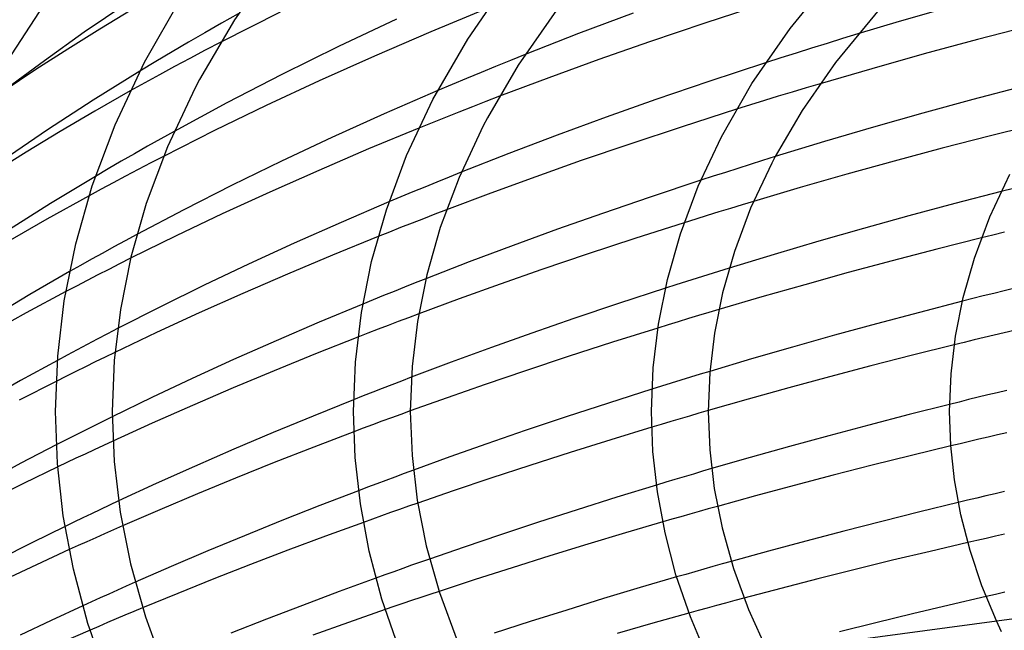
# Model space of a CAD drawing. Header units: millimetres. Extents: x -374 to 374, y -188 to 321.
# Tile 35 of 112: x -194 to -124, y 199 to 242. Entities that reach past the tile are written whole.
import ezdxf

# ---------------------------------------------------------------- set-up
doc = ezdxf.new("R2010")
doc.units = ezdxf.units.MM
doc.layers.add('HIDDEN', color=7, linetype='Continuous')
doc.layers.add('THICK', color=7, linetype='Continuous')

msp = doc.modelspace()

# ---------------------------------------------------------------- linework, layer by layer
at = {"layer": 'HIDDEN'}
for p, q in [((-179.303, 242.147), (-180.473, 241.481)), ((-178.123, 242.809), (-179.303, 242.147)), ((-180.473, 241.481), (-181.634, 240.81)), ((-181.634, 240.81), (-182.784, 240.135)), ((-179.343, 240.824), (-180.448, 240.246)), ((-135.543, 241.064), (-136.634, 240.727)), ((-134.451, 241.397), (-135.543, 241.064)), ((-182.784, 240.135), (-183.924, 239.457)), ((-180.448, 240.246), (-181.539, 239.668)), ((-137.725, 240.388), (-138.811, 240.046)), ((-136.634, 240.727), (-137.725, 240.388)), ((-183.924, 239.457), (-185.052, 238.775)), ((-181.539, 239.668), (-182.614, 239.091)), ((-158.948, 239.525), (-159.984, 239.105)), ((-157.901, 239.945), (-158.948, 239.525)), ((-139.891, 239.702), (-140.964, 239.357)), ((-138.811, 240.046), (-139.891, 239.702)), ((-182.614, 239.091), (-183.67, 238.517)), ((-161.01, 238.684), (-162.031, 238.261)), ((-159.984, 239.105), (-161.01, 238.684)), ((-183.67, 238.517), (-184.708, 237.946)), ((-162.031, 238.261), (-163.051, 237.833)), ((-184.708, 237.946), (-185.736, 237.373)), ((-163.051, 237.833), (-164.069, 237.402)), ((-139.083, 237.293), (-140.065, 236.994)), ((-138.103, 237.589), (-139.083, 237.293)), ((-137.126, 237.881), (-138.103, 237.589)), ((-160.667, 236.624), (-161.627, 236.25)), ((-159.702, 236.996), (-160.667, 236.624)), ((-141.048, 236.691), (-142.03, 236.386)), ((-140.065, 236.994), (-141.048, 236.691)), ((-161.627, 236.25), (-162.58, 235.876)), ((-142.03, 236.386), (-143.009, 236.079)), ((-163.527, 235.5), (-164.467, 235.124)), ((-162.58, 235.876), (-163.527, 235.5)), ((-182.634, 234.522), (-183.575, 233.999)), ((-164.467, 235.124), (-165.398, 234.747)), ((-183.575, 233.999), (-184.51, 233.472)), ((-184.51, 233.472), (-185.44, 232.943)), ((-185.44, 232.943), (-186.363, 232.411)), ((-183.394, 232.759), (-184.291, 232.295)), ((-141.17, 232.465), (-142.05, 232.189)), ((-140.288, 232.74), (-141.17, 232.465)), ((-187.281, 231.877), (-188.191, 231.34)), ((-186.363, 232.411), (-187.281, 231.877)), ((-185.179, 231.83), (-186.059, 231.366)), ((-184.291, 232.295), (-185.179, 231.83)), ((-142.927, 231.912), (-143.799, 231.633)), ((-142.05, 232.189), (-142.927, 231.912)), ((-186.059, 231.366), (-186.93, 230.902)), ((-163.27, 231.293), (-164.125, 230.947)), ((-162.407, 231.64), (-163.27, 231.293)), ((-144.666, 231.354), (-145.527, 231.075)), ((-143.799, 231.633), (-144.666, 231.354)), ((-187.789, 230.439), (-188.638, 229.977)), ((-186.93, 230.902), (-187.789, 230.439)), ((-164.973, 230.6), (-165.816, 230.251)), ((-164.125, 230.947), (-164.973, 230.6)), ((-123.484, 230.5), (-124.353, 230.279)), ((-166.659, 229.901), (-167.5, 229.547)), ((-165.816, 230.251), (-166.659, 229.901)), ((-163.458, 228.984), (-164.269, 228.673)), ((-143.437, 229.093), (-144.253, 228.843)), ((-142.622, 229.342), (-143.437, 229.093)), ((-141.808, 229.588), (-142.622, 229.342)), ((-165.076, 228.36), (-165.879, 228.047)), ((-164.269, 228.673), (-165.076, 228.36)), ((-145.883, 228.337), (-146.695, 228.081)), ((-145.068, 228.59), (-145.883, 228.337)), ((-144.253, 228.843), (-145.068, 228.59)), ((-166.678, 227.733), (-167.473, 227.418)), ((-165.879, 228.047), (-166.678, 227.733)), ((-185.272, 227.252), (-186.083, 226.813)), ((-167.473, 227.418), (-168.263, 227.103)), ((-124.939, 227.208), (-125.743, 227.008)), ((-124.134, 227.405), (-124.939, 227.208)), ((-186.884, 226.377), (-187.673, 225.942)), ((-186.083, 226.813), (-186.884, 226.377)), ((-188.456, 225.507), (-189.235, 225.07)), ((-187.673, 225.942), (-188.456, 225.507)), ((-185.708, 225.571), (-186.48, 225.182)), ((-189.235, 225.07), (-190.01, 224.631)), ((-186.48, 225.182), (-187.248, 224.792)), ((-143.523, 224.883), (-144.278, 224.649)), ((-188.012, 224.401), (-188.771, 224.009)), ((-187.248, 224.792), (-188.012, 224.401)), ((-164.902, 224.133), (-165.654, 223.836)), ((-145.784, 224.176), (-146.533, 223.939)), ((-145.032, 224.413), (-145.784, 224.176)), ((-144.278, 224.649), (-145.032, 224.413)), ((-189.525, 223.617), (-190.273, 223.224)), ((-188.771, 224.009), (-189.525, 223.617)), ((-166.402, 223.539), (-167.146, 223.241)), ((-165.654, 223.836), (-166.402, 223.539)), ((-147.279, 223.701), (-148.022, 223.462)), ((-146.533, 223.939), (-147.279, 223.701)), ((-123.4, 223.467), (-124.141, 223.285)), ((-167.885, 222.942), (-168.619, 222.644)), ((-167.146, 223.241), (-167.885, 222.942)), ((-126.358, 222.73), (-127.096, 222.543)), ((-125.62, 222.916), (-126.358, 222.73)), ((-124.881, 223.101), (-125.62, 222.916)), ((-124.141, 223.285), (-124.881, 223.101)), ((-168.619, 222.644), (-169.347, 222.345)), ((-166.127, 221.384), (-166.844, 221.112)), ((-165.407, 221.655), (-166.127, 221.384)), ((-145.683, 221.535), (-146.4, 221.318)), ((-144.968, 221.751), (-145.683, 221.535)), ((-144.254, 221.964), (-144.968, 221.751)), ((-167.559, 220.839), (-168.271, 220.566)), ((-166.844, 221.112), (-167.559, 220.839)), ((-147.835, 220.878), (-148.553, 220.656)), ((-147.118, 221.098), (-147.835, 220.878)), ((-146.4, 221.318), (-147.118, 221.098)), ((-187.344, 220.243), (-188.061, 219.868)), ((-186.622, 220.617), (-187.344, 220.243)), ((-168.981, 220.292), (-169.687, 220.017)), ((-168.271, 220.566), (-168.981, 220.292)), ((-125.56, 219.986), (-126.264, 219.816)), ((-124.855, 220.156), (-125.56, 219.986)), ((-124.15, 220.324), (-124.855, 220.156)), ((-123.445, 220.491), (-124.15, 220.324)), ((-188.773, 219.493), (-189.478, 219.119)), ((-188.061, 219.868), (-188.773, 219.493)), ((-126.967, 219.644), (-127.67, 219.472)), ((-126.264, 219.816), (-126.967, 219.644)), ((-190.177, 218.745), (-190.869, 218.372)), ((-189.478, 219.119), (-190.177, 218.745)), ((-187.502, 218.604), (-188.196, 218.265)), ((-186.808, 218.94), (-187.502, 218.604)), ((-188.888, 217.925), (-189.579, 217.583)), ((-188.196, 218.265), (-188.888, 217.925)), ((-190.268, 217.239), (-190.954, 216.894)), ((-189.579, 217.583), (-190.268, 217.239)), ((-165.928, 217.181), (-166.612, 216.918)), ((-146.247, 217.183), (-146.929, 216.973)), ((-145.566, 217.391), (-146.247, 217.183)), ((-144.885, 217.598), (-145.566, 217.391)), ((-167.294, 216.656), (-167.973, 216.392)), ((-166.612, 216.918), (-167.294, 216.656)), ((-148.29, 216.55), (-148.969, 216.337)), ((-147.61, 216.762), (-148.29, 216.55)), ((-146.929, 216.973), (-147.61, 216.762)), ((-169.322, 215.863), (-169.992, 215.598)), ((-168.649, 216.128), (-169.322, 215.863)), ((-167.973, 216.392), (-168.649, 216.128)), ((-125.309, 215.932), (-125.982, 215.768)), ((-124.636, 216.094), (-125.309, 215.932)), ((-123.963, 216.256), (-124.636, 216.094)), ((-127.325, 215.437), (-127.996, 215.27)), ((-126.654, 215.603), (-127.325, 215.437)), ((-125.982, 215.768), (-126.654, 215.603)), ((-186.998, 214.397), (-187.661, 214.069)), ((-166.666, 214.563), (-167.331, 214.319)), ((-166, 214.806), (-166.666, 214.563)), ((-146.318, 214.45), (-146.981, 214.255)), ((-145.658, 214.644), (-146.318, 214.45)), ((-145, 214.835), (-145.658, 214.644)), ((-188.323, 213.739), (-188.982, 213.409)), ((-187.661, 214.069), (-188.323, 213.739)), ((-168.656, 213.829), (-169.317, 213.582)), ((-167.994, 214.075), (-168.656, 213.829)), ((-167.331, 214.319), (-167.994, 214.075)), ((-148.314, 213.857), (-148.984, 213.656)), ((-147.647, 214.057), (-148.314, 213.857)), ((-146.981, 214.255), (-147.647, 214.057)), ((-189.638, 213.077), (-190.292, 212.745)), ((-188.982, 213.409), (-189.638, 213.077)), ((-169.317, 213.582), (-169.976, 213.334)), ((-124.623, 213.117), (-125.282, 212.963)), ((-123.962, 213.27), (-124.623, 213.117)), ((-190.292, 212.745), (-190.943, 212.411)), ((-187.612, 212.381), (-188.268, 212.076)), ((-186.952, 212.686), (-187.612, 212.381)), ((-127.255, 212.498), (-127.912, 212.341)), ((-126.598, 212.654), (-127.255, 212.498)), ((-125.94, 212.809), (-126.598, 212.654)), ((-125.282, 212.963), (-125.94, 212.809)), ((-188.919, 211.771), (-189.566, 211.466)), ((-188.268, 212.076), (-188.919, 211.771)), ((-190.207, 211.161), (-190.844, 210.857)), ((-189.566, 211.466), (-190.207, 211.161)), ((-166.432, 210.388), (-167.077, 210.148)), ((-165.785, 210.626), (-166.432, 210.388)), ((-146.053, 210.358), (-146.7, 210.166)), ((-145.408, 210.549), (-146.053, 210.358)), ((-144.765, 210.737), (-145.408, 210.549)), ((-168.364, 209.667), (-169.005, 209.425)), ((-167.721, 209.908), (-168.364, 209.667)), ((-167.077, 210.148), (-167.721, 209.908)), ((-148, 209.776), (-148.651, 209.578)), ((-147.349, 209.971), (-148, 209.776)), ((-146.7, 210.166), (-147.349, 209.971)), ((-169.005, 209.425), (-169.644, 209.183)), ((-124.79, 208.97), (-125.439, 208.817)), ((-124.139, 209.123), (-124.79, 208.97)), ((-187.197, 208.16), (-187.831, 207.861)), ((-186.559, 208.459), (-187.197, 208.16)), ((-165.477, 208.311), (-166.124, 208.084)), ((-126.735, 208.509), (-127.383, 208.354)), ((-126.087, 208.664), (-126.735, 208.509)), ((-125.439, 208.817), (-126.087, 208.664)), ((-188.46, 207.563), (-189.084, 207.265)), ((-187.831, 207.861), (-188.46, 207.563)), ((-167.397, 207.635), (-168.033, 207.409)), ((-166.761, 207.86), (-167.397, 207.635)), ((-166.124, 208.084), (-166.761, 207.86)), ((-146.292, 207.531), (-146.934, 207.347)), ((-145.647, 207.713), (-146.292, 207.531)), ((-145.001, 207.895), (-145.647, 207.713)), ((-144.353, 208.077), (-145.001, 207.895)), ((-189.708, 206.965), (-190.331, 206.663)), ((-189.084, 207.265), (-189.708, 206.965)), ((-168.668, 207.181), (-169.303, 206.952)), ((-168.033, 207.409), (-168.668, 207.181)), ((-147.575, 207.164), (-148.213, 206.979)), ((-146.934, 207.347), (-147.575, 207.164)), ((-187.539, 206.146), (-188.166, 205.867)), ((-186.91, 206.424), (-187.539, 206.146)), ((-186.278, 206.702), (-186.91, 206.424)), ((-124.116, 206.118), (-124.768, 205.971)), ((-188.791, 205.587), (-189.413, 205.307)), ((-188.166, 205.867), (-188.791, 205.587)), ((-126.068, 205.675), (-126.716, 205.526)), ((-125.419, 205.823), (-126.068, 205.675)), ((-124.768, 205.971), (-125.419, 205.823)), ((-189.413, 205.307), (-190.032, 205.026)), ((-165.273, 204.144), (-165.903, 203.921)), ((-164.641, 204.366), (-165.273, 204.144)), ((-144.027, 204.014), (-144.672, 203.832)), ((-143.382, 204.195), (-144.027, 204.014)), ((-167.163, 203.471), (-167.792, 203.245)), ((-166.534, 203.696), (-167.163, 203.471)), ((-165.903, 203.921), (-166.534, 203.696)), ((-145.954, 203.467), (-146.593, 203.284)), ((-145.314, 203.65), (-145.954, 203.467)), ((-144.672, 203.832), (-145.314, 203.65)), ((-185.389, 202.723), (-186.01, 202.448)), ((-167.792, 203.245), (-168.421, 203.017)), ((-146.593, 203.284), (-147.23, 203.1)), ((-186.63, 202.172), (-187.247, 201.896)), ((-186.01, 202.448), (-186.63, 202.172)), ((-163.973, 202.075), (-164.623, 201.859)), ((-124.113, 202.018), (-124.771, 201.868)), ((-188.472, 201.341), (-189.081, 201.064)), ((-187.861, 201.619), (-188.472, 201.341)), ((-187.247, 201.896), (-187.861, 201.619)), ((-166.531, 201.218), (-167.152, 201.007)), ((-165.903, 201.43), (-166.531, 201.218)), ((-165.266, 201.644), (-165.903, 201.43)), ((-164.623, 201.859), (-165.266, 201.644)), ((-143.784, 201.258), (-144.431, 201.083)), ((-143.136, 201.432), (-143.784, 201.258)), ((-142.486, 201.606), (-143.136, 201.432)), ((-124.771, 201.868), (-125.427, 201.718)), ((-185.486, 200.661), (-186.104, 200.402)), ((-184.868, 200.919), (-185.486, 200.661)), ((-167.152, 201.007), (-167.764, 200.797)), ((-145.722, 200.731), (-146.365, 200.553)), ((-145.077, 200.907), (-145.722, 200.731)), ((-144.431, 201.083), (-145.077, 200.907)), ((-187.338, 199.879), (-187.954, 199.617)), ((-186.722, 200.141), (-187.338, 199.879)), ((-186.104, 200.402), (-186.722, 200.141)), ((-124.576, 199.743), (-124.694, 200)), ((-187.954, 199.617), (-188.569, 199.353)), ((-124.457, 199.486), (-124.576, 199.743)), ((-124.335, 199.23), (-124.457, 199.486))]:
    msp.add_line(p, q, dxfattribs=at)
at = {"layer": 'THICK'}
for p, q in [((-178.363, 264.095), (-205.376, 222.67)), ((-175.365, 246.757), (-178.392, 242.391)), ((-139.241, 241.781), (-135.61, 246.195)), ((-161.956, 241.037), (-158.904, 245.468)), ((-185.983, 243.543), (-188.969, 241.509)), ((-184.736, 239.393), (-181.989, 244.187)), ((-185.607, 243.111), (-187.888, 241.729)), ((-175.177, 242.94), (-179.343, 240.824)), ((-160.531, 243.2), (-164.553, 241.541)), ((-155.702, 243.07), (-158.387, 239.197)), ((-150.29, 242.867), (-154.138, 241.418)), ((-141.071, 243.523), (-145.246, 242.164)), ((-132.631, 243.525), (-136.039, 239.383)), ((-128.651, 243.102), (-131.544, 242.265)), ((-178.392, 242.391), (-180.849, 238.19)), ((-166.961, 242.436), (-171.048, 240.509)), ((-145.246, 242.164), (-149.152, 240.844)), ((-131.544, 242.265), (-134.451, 241.397)), ((-188.969, 241.509), (-191.787, 239.503)), ((-187.888, 241.729), (-190.127, 240.33)), ((-164.553, 241.541), (-168.523, 239.833)), ((-141.923, 237.888), (-139.241, 241.781)), ((-122.249, 241.98), (-126.041, 240.993)), ((-164.407, 236.76), (-161.956, 241.037)), ((-154.138, 241.418), (-157.901, 239.945)), ((-149.152, 240.844), (-152.725, 239.587)), ((-126.041, 240.993), (-129.788, 239.98)), ((-190.127, 240.33), (-192.382, 238.875)), ((-171.048, 240.509), (-175.04, 238.535)), ((-191.787, 239.503), (-194.425, 237.538)), ((-186.806, 234.978), (-184.736, 239.393)), ((-168.523, 239.833), (-172.41, 238.092)), ((-152.725, 239.587), (-156.234, 238.306)), ((-136.039, 239.383), (-138.381, 236.004)), ((-129.788, 239.98), (-133.479, 238.944)), ((-192.382, 238.875), (-194.685, 237.339)), ((-185.052, 238.775), (-188.338, 236.727)), ((-158.387, 239.197), (-160.565, 235.473)), ((-140.964, 239.357), (-144.954, 238.046)), ((-133.479, 238.944), (-137.126, 237.881)), ((-180.849, 238.19), (-181.184, 237.553)), ((-175.04, 238.535), (-178.929, 236.525)), ((-172.41, 238.092), (-176.161, 236.344)), ((-156.234, 238.306), (-159.702, 236.996)), ((-144.954, 238.046), (-148.69, 236.77)), ((-185.736, 237.373), (-188.224, 235.956)), ((-181.184, 237.553), (-183.119, 233.428)), ((-164.069, 237.402), (-167.846, 235.76)), ((-144.078, 234.127), (-141.923, 237.888)), ((-122.775, 237.715), (-126.35, 236.77)), ((-188.338, 236.727), (-191.559, 234.625)), ((-166.255, 232.819), (-164.407, 236.76)), ((-148.69, 236.77), (-152.186, 235.529)), ((-126.35, 236.77), (-129.882, 235.803)), ((-188.224, 235.956), (-190.671, 234.519)), ((-178.929, 236.525), (-182.634, 234.522)), ((-176.161, 236.344), (-179.804, 234.574)), ((-143.009, 236.079), (-146.851, 234.849)), ((-138.381, 236.004), (-140.28, 232.756)), ((-167.846, 235.76), (-171.532, 234.094)), ((-160.565, 235.473), (-160.856, 234.92)), ((-152.186, 235.529), (-155.648, 234.255)), ((-129.882, 235.803), (-133.359, 234.817)), ((-191.559, 234.625), (-194.684, 232.49)), ((-190.671, 234.519), (-193.074, 233.064)), ((-188.409, 230.69), (-186.806, 234.978)), ((-179.804, 234.574), (-183.394, 232.759)), ((-165.398, 234.747), (-168.941, 233.28)), ((-160.856, 234.92), (-162.567, 231.269)), ((-146.851, 234.849), (-150.533, 233.631)), ((-133.359, 234.817), (-136.806, 233.803)), ((-121.676, 235.074), (-125.111, 234.214)), ((-171.532, 234.094), (-175.084, 232.425)), ((-155.648, 234.255), (-159.063, 232.956)), ((-145.703, 230.66), (-144.078, 234.127)), ((-125.111, 234.214), (-128.521, 233.33)), ((-183.119, 233.428), (-184.61, 229.439)), ((-168.941, 233.28), (-172.451, 231.774)), ((-150.533, 233.631), (-153.96, 232.459)), ((-136.806, 233.803), (-140.288, 232.74)), ((-128.521, 233.33), (-131.897, 232.425)), ((-193.074, 233.064), (-195.432, 231.591)), ((-167.686, 228.991), (-166.255, 232.819)), ((-159.063, 232.956), (-162.407, 231.64)), ((-153.96, 232.459), (-157.154, 231.326)), ((-140.28, 232.756), (-140.527, 232.287)), ((-175.084, 232.425), (-178.553, 230.729)), ((-172.451, 231.774), (-175.901, 230.241)), ((-140.527, 232.287), (-142.016, 229.11)), ((-131.897, 232.425), (-135.232, 231.502)), ((-188.191, 231.34), (-191.349, 229.429)), ((-162.567, 231.269), (-163.887, 227.74)), ((-157.154, 231.326), (-160.323, 230.166)), ((-145.527, 231.075), (-149.102, 229.893)), ((-135.232, 231.502), (-138.516, 230.563)), ((-125.152, 228.502), (-123.749, 231.494)), ((-189.574, 226.6), (-188.409, 230.69)), ((-178.553, 230.729), (-181.966, 228.995)), ((-146.963, 227.291), (-145.703, 230.66)), ((-138.516, 230.563), (-141.808, 229.588)), ((-188.638, 229.977), (-191.602, 228.327)), ((-175.901, 230.241), (-179.259, 228.697)), ((-160.323, 230.166), (-163.458, 228.984)), ((-149.102, 229.893), (-152.465, 228.743)), ((-124.353, 230.279), (-127.622, 229.43)), ((-191.349, 229.429), (-194.426, 227.487)), ((-184.61, 229.439), (-185.687, 225.659)), ((-181.966, 228.995), (-185.272, 227.252)), ((-167.5, 229.547), (-170.868, 228.101)), ((-168.727, 225.338), (-167.686, 228.991)), ((-142.016, 229.11), (-143.163, 226.042)), ((-127.622, 229.43), (-130.86, 228.562)), ((-191.602, 228.327), (-194.507, 226.652)), ((-179.259, 228.697), (-182.504, 227.152)), ((-152.465, 228.743), (-155.624, 227.625)), ((-130.86, 228.562), (-134.06, 227.676)), ((-126.24, 225.592), (-125.152, 228.502)), ((-170.868, 228.101), (-174.179, 226.63)), ((-163.887, 227.74), (-164.839, 224.397)), ((-155.624, 227.625), (-158.755, 226.481)), ((-146.695, 228.081), (-150.181, 226.967)), ((-134.06, 227.676), (-137.215, 226.775)), ((-182.504, 227.152), (-185.708, 225.571)), ((-168.263, 227.103), (-171.476, 225.794)), ((-150.181, 226.967), (-153.546, 225.859)), ((-147.879, 224.077), (-146.963, 227.291)), ((-125.743, 227.008), (-128.899, 226.211)), ((-190.38, 222.583), (-189.574, 226.6)), ((-174.179, 226.63), (-177.405, 225.149)), ((-158.755, 226.481), (-161.853, 225.315)), ((-137.215, 226.775), (-140.353, 225.849)), ((-128.899, 226.211), (-132.032, 225.394)), ((-185.687, 225.659), (-186.429, 221.959)), ((-171.476, 225.794), (-174.647, 224.46)), ((-153.546, 225.859), (-156.722, 224.782)), ((-143.163, 226.042), (-143.991, 223.136)), ((-140.353, 225.849), (-143.523, 224.883)), ((-127.031, 222.815), (-126.24, 225.592)), ((-177.405, 225.149), (-180.521, 223.667)), ((-169.446, 221.751), (-168.727, 225.338)), ((-161.853, 225.315), (-164.902, 224.133)), ((-132.032, 225.394), (-135.137, 224.561)), ((-190.01, 224.631), (-192.806, 223.012)), ((-174.647, 224.46), (-177.789, 223.097)), ((-164.839, 224.397), (-165.495, 221.126)), ((-156.722, 224.782), (-159.664, 223.752)), ((-135.137, 224.561), (-138.208, 223.712)), ((-180.521, 223.667), (-183.595, 222.156)), ((-159.664, 223.752), (-162.546, 222.714)), ((-148.022, 223.462), (-151.321, 222.385)), ((-148.512, 220.918), (-147.879, 224.077)), ((-138.208, 223.712), (-141.237, 222.85)), ((-192.806, 223.012), (-195.546, 221.371)), ((-190.273, 223.224), (-193.064, 221.732)), ((-177.789, 223.097), (-180.877, 221.716)), ((-143.991, 223.136), (-144.561, 220.293)), ((-141.237, 222.85), (-144.254, 221.964)), ((-127.578, 220.085), (-127.031, 222.815)), ((-190.846, 218.668), (-190.38, 222.583)), ((-183.595, 222.156), (-186.622, 220.617)), ((-169.347, 222.345), (-172.412, 221.064)), ((-162.546, 222.714), (-165.407, 221.655)), ((-151.321, 222.385), (-154.477, 221.324)), ((-127.096, 222.543), (-130.128, 221.759)), ((-193.064, 221.732), (-195.748, 220.25)), ((-186.429, 221.959), (-186.858, 218.354)), ((-180.877, 221.716), (-183.889, 220.328)), ((-169.862, 218.253), (-169.446, 221.751)), ((-130.128, 221.759), (-133.137, 220.959)), ((-172.412, 221.064), (-175.452, 219.754)), ((-165.495, 221.126), (-165.875, 217.938)), ((-154.477, 221.324), (-157.433, 220.299)), ((-148.553, 220.656), (-151.742, 219.652)), ((-148.879, 217.838), (-148.512, 220.918)), ((-133.137, 220.959), (-136.115, 220.143)), ((-183.889, 220.328), (-186.808, 218.94)), ((-169.687, 220.017), (-172.68, 218.832)), ((-157.433, 220.299), (-160.285, 219.28)), ((-144.561, 220.293), (-144.891, 217.523)), ((-136.115, 220.143), (-139.057, 219.314)), ((-127.895, 217.423), (-127.578, 220.085)), ((-175.452, 219.754), (-178.446, 218.425)), ((-160.285, 219.28), (-163.12, 218.239)), ((-151.742, 219.652), (-154.867, 218.643)), ((-139.057, 219.314), (-141.961, 218.472)), ((-127.67, 219.472), (-130.616, 218.736)), ((-191, 214.768), (-190.846, 218.668)), ((-172.68, 218.832), (-175.601, 217.643)), ((-154.867, 218.643), (-157.879, 217.645)), ((-130.616, 218.736), (-133.545, 217.983)), ((-190.869, 218.372), (-193.465, 216.944)), ((-186.858, 218.354), (-187, 214.773)), ((-178.446, 218.425), (-181.373, 217.087)), ((-170, 214.768), (-169.862, 218.253)), ((-165.875, 217.938), (-166, 214.773)), ((-163.12, 218.239), (-165.928, 217.181)), ((-141.961, 218.472), (-144.885, 217.598)), ((-133.545, 217.983), (-136.453, 217.216)), ((-175.601, 217.643), (-178.487, 216.433)), ((-157.879, 217.645), (-160.731, 216.674)), ((-149, 214.769), (-148.879, 217.838)), ((-144.891, 217.523), (-145, 214.773)), ((-136.453, 217.216), (-139.334, 216.434)), ((-128, 214.77), (-127.895, 217.423)), ((-193.465, 216.944), (-196.003, 215.506)), ((-190.954, 216.894), (-193.563, 215.561)), ((-181.373, 217.087), (-184.212, 215.75)), ((-160.731, 216.674), (-163.391, 215.743)), ((-178.487, 216.433), (-181.352, 215.198)), ((-148.969, 216.337), (-152.033, 215.36)), ((-139.334, 216.434), (-142.185, 215.64)), ((-184.212, 215.75), (-186.998, 214.397)), ((-181.352, 215.198), (-184.179, 213.947)), ((-169.992, 215.598), (-172.853, 214.447)), ((-163.391, 215.743), (-166, 214.806)), ((-152.033, 215.36), (-155.022, 214.382)), ((-142.185, 215.64), (-145, 214.835)), ((-127.996, 215.27), (-130.849, 214.549)), ((-190.864, 211.109), (-191, 214.773)), ((-187, 214.768), (-186.862, 211.237)), ((-172.853, 214.447), (-175.656, 213.287)), ((-169.88, 211.527), (-170, 214.773)), ((-166, 214.769), (-165.878, 211.654)), ((-148.897, 211.946), (-149, 214.773)), ((-145, 214.769), (-144.895, 212.07)), ((-130.849, 214.549), (-133.684, 213.812)), ((-127.913, 212.367), (-128, 214.773)), ((-184.179, 213.947), (-186.952, 212.686)), ((-155.022, 214.382), (-157.896, 213.417)), ((-133.684, 213.812), (-136.498, 213.061)), ((-175.656, 213.287), (-178.441, 212.102)), ((-169.976, 213.334), (-172.802, 212.255)), ((-157.896, 213.417), (-160.615, 212.48)), ((-148.984, 213.656), (-151.87, 212.773)), ((-136.498, 213.061), (-139.286, 212.298)), ((-190.943, 212.411), (-193.435, 211.115)), ((-160.615, 212.48), (-163.206, 211.562)), ((-151.87, 212.773), (-154.745, 211.871)), ((-127.912, 212.341), (-130.69, 211.665)), ((-127.652, 209.947), (-127.913, 212.367)), ((-178.441, 212.102), (-181.196, 210.897)), ((-172.802, 212.255), (-175.584, 211.166)), ((-165.878, 211.654), (-165.509, 208.509)), ((-154.745, 211.871), (-157.577, 210.963)), ((-148.584, 209.103), (-148.897, 211.946)), ((-144.895, 212.07), (-144.575, 209.345)), ((-139.286, 212.298), (-142.043, 211.523)), ((-130.69, 211.665), (-133.458, 210.974)), ((-193.435, 211.115), (-195.858, 209.82)), ((-190.45, 207.422), (-190.864, 211.109)), ((-186.862, 211.237), (-186.442, 207.674)), ((-175.584, 211.166), (-178.312, 210.07)), ((-169.517, 208.261), (-169.88, 211.527)), ((-163.206, 211.562), (-165.785, 210.626)), ((-157.577, 210.963), (-160.332, 210.058)), ((-142.043, 211.523), (-144.765, 210.737)), ((-133.458, 210.974), (-136.212, 210.269)), ((-190.844, 210.857), (-193.251, 209.688)), ((-181.196, 210.897), (-183.907, 209.681)), ((-136.212, 210.269), (-138.949, 209.55)), ((-193.251, 209.688), (-195.641, 208.499)), ((-183.907, 209.681), (-186.559, 208.459)), ((-178.312, 210.07), (-180.985, 208.969)), ((-160.332, 210.058), (-162.976, 209.17)), ((-148.651, 209.578), (-151.452, 208.716)), ((-138.949, 209.55), (-141.664, 208.819)), ((-127.203, 207.483), (-127.652, 209.947)), ((-180.985, 208.969), (-183.642, 207.845)), ((-169.644, 209.183), (-172.373, 208.131)), ((-162.976, 209.17), (-165.477, 208.311)), ((-148.049, 206.205), (-148.584, 209.103)), ((-144.575, 209.345), (-144.025, 206.554)), ((-168.895, 204.93), (-169.517, 208.261)), ((-165.509, 208.509), (-164.872, 205.289)), ((-151.452, 208.716), (-154.237, 207.837)), ((-141.664, 208.819), (-144.353, 208.077)), ((-127.383, 208.354), (-130.085, 207.694)), ((-186.442, 207.674), (-185.719, 204.024)), ((-183.642, 207.845), (-186.278, 206.702)), ((-172.373, 208.131), (-175.055, 207.071)), ((-154.237, 207.837), (-156.976, 206.953)), ((-130.085, 207.694), (-132.778, 207.02)), ((-126.556, 204.971), (-127.203, 207.483)), ((-189.741, 203.659), (-190.45, 207.422)), ((-175.055, 207.071), (-177.682, 206.007)), ((-169.303, 206.952), (-171.976, 205.974)), ((-156.976, 206.953), (-159.642, 206.073)), ((-148.213, 206.979), (-150.839, 206.209)), ((-132.778, 207.02), (-135.458, 206.332)), ((-190.331, 206.663), (-192.659, 205.518)), ((-159.642, 206.073), (-162.207, 205.207)), ((-150.839, 206.209), (-153.497, 205.409)), ((-147.276, 203.255), (-148.049, 206.205)), ((-144.025, 206.554), (-143.226, 203.699)), ((-135.458, 206.332), (-138.121, 205.631)), ((-192.659, 205.518), (-194.965, 204.357)), ((-177.682, 206.007), (-180.268, 204.932)), ((-171.976, 205.974), (-174.629, 204.981)), ((-153.497, 205.409), (-156.165, 204.587)), ((-138.121, 205.631), (-140.763, 204.918)), ((-126.716, 205.526), (-129.369, 204.906)), ((-190.032, 205.026), (-192.34, 203.966)), ((-180.268, 204.932), (-182.841, 203.836)), ((-174.629, 204.981), (-177.252, 203.976)), ((-167.996, 201.539), (-168.895, 204.93)), ((-164.872, 205.289), (-163.948, 201.996)), ((-162.207, 205.207), (-164.641, 204.366)), ((-140.763, 204.918), (-143.382, 204.195)), ((-129.369, 204.906), (-132.013, 204.273)), ((-125.722, 202.482), (-126.556, 204.971)), ((-185.719, 204.024), (-184.67, 200.294)), ((-156.165, 204.587), (-158.817, 203.751)), ((-132.013, 204.273), (-134.649, 203.626)), ((-192.34, 203.966), (-194.597, 202.906)), ((-188.717, 199.828), (-189.741, 203.659)), ((-182.841, 203.836), (-185.389, 202.723)), ((-177.252, 203.976), (-179.838, 202.962)), ((-158.817, 203.751), (-161.428, 202.911)), ((-143.226, 203.699), (-142.172, 200.815)), ((-134.649, 203.626), (-137.276, 202.965)), ((-179.838, 202.962), (-182.377, 201.942)), ((-168.421, 203.017), (-171.019, 202.063)), ((-161.428, 202.911), (-163.973, 202.075)), ((-147.23, 203.1), (-149.79, 202.349)), ((-146.263, 200.284), (-147.276, 203.255)), ((-137.276, 202.965), (-139.889, 202.291)), ((-182.377, 201.942), (-184.868, 200.919)), ((-171.019, 202.063), (-173.596, 201.095)), ((-163.948, 201.996), (-162.707, 198.614)), ((-149.79, 202.349), (-152.376, 201.57)), ((-139.889, 202.291), (-142.486, 201.606)), ((-124.694, 200), (-125.722, 202.482)), ((-166.803, 198.089), (-167.996, 201.539)), ((-152.376, 201.57), (-154.971, 200.77)), ((-125.427, 201.718), (-128.027, 201.113)), ((-189.081, 201.064), (-191.309, 200.034)), ((-173.596, 201.095), (-176.143, 200.115)), ((-167.764, 200.797), (-170.364, 199.894)), ((-154.971, 200.77), (-157.551, 199.958)), ((-146.365, 200.553), (-148.909, 199.843)), ((-142.172, 200.815), (-140.82, 197.839)), ((-128.027, 201.113), (-130.609, 200.497)), ((-191.309, 200.034), (-193.484, 199.005)), ((-187.342, 195.892), (-188.717, 199.828)), ((-184.67, 200.294), (-183.242, 196.416)), ((-176.143, 200.115), (-178.652, 199.128)), ((-170.364, 199.894), (-172.875, 199)), ((-157.551, 199.958), (-160.097, 199.139)), ((-148.909, 199.843), (-151.427, 199.124)), ((-144.991, 197.28), (-146.263, 200.284)), ((-141.116, 197.8), (-123.105, 200.213)), ((-133.186, 199.867), (-135.754, 199.224)), ((-130.609, 200.497), (-133.186, 199.867)), ((-188.569, 199.353), (-190.79, 198.387))]:
    msp.add_line(p, q, dxfattribs=at)

doc.saveas('drawing.dxf')
